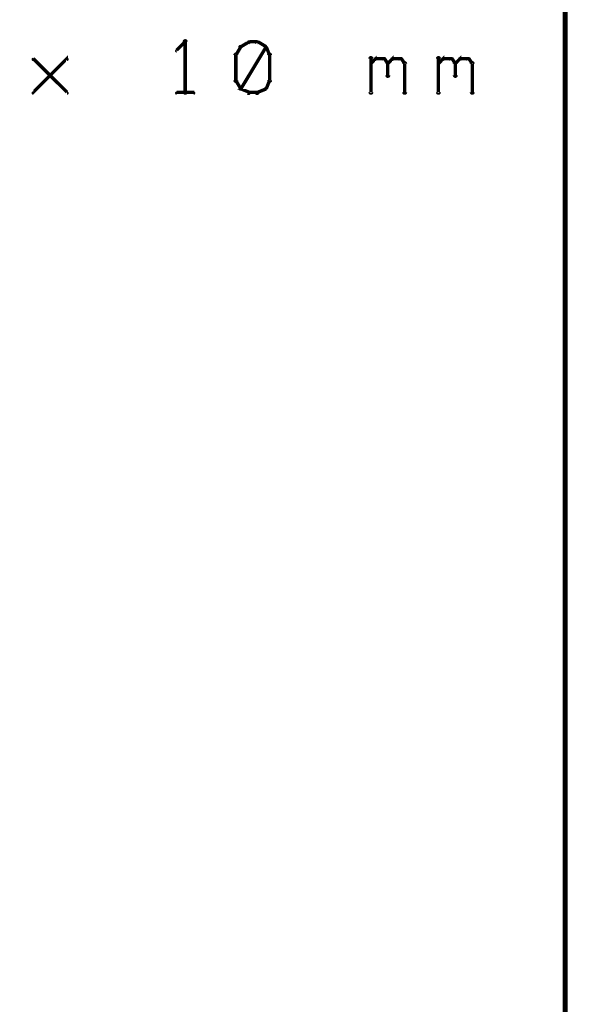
# Model space of a CAD drawing. Extents: x 98 to 599, y 121 to 517.
# Tile 20 of 77: x 216 to 249, y 233 to 292. Entities that reach past the tile are written whole.
import ezdxf

# ---------------------------------------------------------------- set-up
doc = ezdxf.new("R2010")
doc.units = 0
doc.layers.add('DRAWING', color=4, linetype='CONTINUOUS')

msp = doc.modelspace()

# ---------------------------------------------------------------- linework, layer by layer
at = {"layer": 'DRAWING', "color": 2}
for points in [[(98.5, 517, 0.3, 0.3, 0), (98.5, 167, 0, 0, 0), (98.5, 167, 0.2, 0.2, 0), (98.4, 167, 0.2, 0.2, 1), (98.6, 167, 0, 0, 0), (98.5, 166.9, 0.2, 0.2, -1), (98.5, 167.1, 0, 0, 0), (98.5, 167, 0, 0, 0), (98.5, 167, 0.3, 0.3, 0), (248.5, 167, 0, 0, 0), (248.5, 167, 0.2, 0.2, 0), (248.5, 167.1, 0.2, 0.2, -1), (248.5, 166.9, 0, 0, 0), (248.6, 167, 0.2, 0.2, -1), (248.4, 167, 0, 0, 0), (248.5, 167, 0, 0, 0), (248.5, 167, 0.3, 0.3, 0), (248.5, 517, 0, 0, 0)], [(226, 290.2, 0.1, 0.1, 1), (226, 290.3, 0, 0, 0), (226, 290.3, 0, 0, 0), (226, 290.3, 0.2, 0.2, 0), (225.5, 289.8, 0.2, 0.2, 0), (225.5, 289.8, 0, 0, 0), (225.5, 289.8, 0.1, 0.1, 0), (225.5, 289.8, 0.1, 0.1, 1), (225.5, 289.7, 0, 0, 0)], [(225.9, 287.3, 0.1, 0.1, 1), (226.1, 287.3, 0, 0, 0), (226, 287.3, 0, 0, 0), (226, 287.3, 0.2, 0.2, 0), (226, 290.3, 0.2, 0.2, 0), (226, 290.3, 0, 0, 0), (226, 290.3, 0.1, 0.1, 0), (226.1, 290.3, 0.1, 0.1, 1), (225.9, 290.3, 0, 0, 0)], [(229.3, 290, 0.1, 0.1, 1), (229.2, 290, 0, 0, 0), (229.3, 290, 0, 0, 0), (229.3, 290, 0.2, 0.2, 0), (229, 289.5, 0.2, 0.2, 0), (229, 289.5, 0, 0, 0), (229, 289.5, 0.1, 0.1, 0), (229, 289.5, 0.1, 0.1, 1), (229, 289.5, 0, 0, 0)], [(229.8, 290.2, 0.1, 0.1, 1), (229.7, 290.3, 0, 0, 0), (229.8, 290.3, 0, 0, 0), (229.8, 290.3, 0.2, 0.2, 0), (229.3, 290, 0.2, 0.2, 0), (229.3, 290, 0, 0, 0), (229.3, 290, 0.1, 0.1, 0), (229.2, 290, 0.1, 0.1, 1), (229.3, 290, 0, 0, 0)], [(229.2, 287.5, 0.1, 0.1, 1), (229.3, 287.5, 0, 0, 0), (229.3, 287.5, 0, 0, 0), (229.3, 287.5, 0.2, 0.2, 0), (230.8, 290, 0.2, 0.2, 0), (230.8, 290, 0, 0, 0), (230.8, 290, 0.1, 0.1, 0), (230.8, 290, 0.1, 0.1, 1), (230.7, 290, 0, 0, 0)], [(230.3, 290.2, 0.1, 0.1, 1), (230.3, 290.3, 0, 0, 0), (230.3, 290.3, 0, 0, 0), (230.3, 290.3, 0.2, 0.2, 0), (229.8, 290.3, 0.2, 0.2, 0), (229.8, 290.3, 0, 0, 0), (229.8, 290.3, 0.1, 0.1, 0), (229.8, 290.3, 0.1, 0.1, 1), (229.8, 290.2, 0, 0, 0)], [(230.7, 290, 0.1, 0.1, 1), (230.8, 290, 0, 0, 0), (230.8, 290, 0, 0, 0), (230.8, 290, 0.2, 0.2, 0), (230.3, 290.3, 0.2, 0.2, 0), (230.3, 290.3, 0, 0, 0), (230.3, 290.3, 0.1, 0.1, 0), (230.3, 290.3, 0.1, 0.1, 1), (230.2, 290.2, 0, 0, 0)], [(231, 289.5, 0.1, 0.1, 1), (231, 289.5, 0, 0, 0), (231, 289.5, 0, 0, 0), (231, 289.5, 0.2, 0.2, 0), (230.8, 290, 0.2, 0.2, 0), (230.8, 290, 0, 0, 0), (230.8, 290, 0.1, 0.1, 0), (230.8, 290, 0.1, 0.1, 1), (230.7, 290, 0, 0, 0)], [(229.1, 289.5, 0.1, 0.1, 1), (228.9, 289.5, 0, 0, 0), (229, 289.5, 0, 0, 0), (229, 289.5, 0.2, 0.2, 0), (229, 288, 0.2, 0.2, 0), (229, 288, 0, 0, 0), (229, 288, 0.1, 0.1, 0), (228.9, 288, 0.1, 0.1, 1), (229.1, 288, 0, 0, 0)], [(230.9, 288, 0.1, 0.1, 1), (231.1, 288, 0, 0, 0), (231, 288, 0, 0, 0), (231, 288, 0.2, 0.2, 0), (231, 289.5, 0.2, 0.2, 0), (231, 289.5, 0, 0, 0), (231, 289.5, 0.1, 0.1, 0), (231.1, 289.5, 0.1, 0.1, 1), (230.9, 289.5, 0, 0, 0)], [(236.9, 287.3, 0.1, 0.1, 1), (237.1, 287.3, 0, 0, 0), (237, 287.3, 0, 0, 0), (237, 287.3, 0.2, 0.2, 0), (237, 289.3, 0.2, 0.2, 0), (237, 289.3, 0, 0, 0), (237, 289.3, 0.1, 0.1, 0), (237.1, 289.3, 0.1, 0.1, 1), (236.9, 289.3, 0, 0, 0)], [(240.9, 287.3, 0.1, 0.1, 1), (241.1, 287.3, 0, 0, 0), (241, 287.3, 0, 0, 0), (241, 287.3, 0.2, 0.2, 0), (241, 289.3, 0.2, 0.2, 0), (241, 289.3, 0, 0, 0), (241, 289.3, 0.1, 0.1, 0), (241.1, 289.3, 0.1, 0.1, 1), (240.9, 289.3, 0, 0, 0)], [(217, 287.3, 0.1, 0.1, 1), (217, 287.2, 0, 0, 0), (217, 287.3, 0, 0, 0), (217, 287.3, 0.2, 0.2, 0), (219, 289.3, 0.2, 0.2, 0), (219, 289.3, 0, 0, 0), (219, 289.3, 0.1, 0.1, 0), (219, 289.2, 0.1, 0.1, 1), (219, 289.3, 0, 0, 0)], [(219, 287.2, 0.1, 0.1, 1), (219, 287.3, 0, 0, 0), (219, 287.3, 0, 0, 0), (219, 287.3, 0.2, 0.2, 0), (217, 289.3, 0.2, 0.2, 0), (217, 289.3, 0, 0, 0), (217, 289.3, 0.1, 0.1, 0), (217, 289.3, 0.1, 0.1, 1), (217, 289.2, 0, 0, 0)], [(237, 289, 0.1, 0.1, 1), (237, 289, 0, 0, 0), (237, 289, 0, 0, 0), (237, 289, 0.2, 0.2, 0), (237.3, 289.3, 0.2, 0.2, 0), (237.3, 289.3, 0, 0, 0), (237.3, 289.3, 0.1, 0.1, 0), (237.3, 289.2, 0.1, 0.1, 1), (237.2, 289.3, 0, 0, 0)], [(237.3, 289.3, 0.1, 0.1, 1), (237.3, 289.2, 0, 0, 0), (237.3, 289.3, 0, 0, 0), (237.3, 289.3, 0.2, 0.2, 0), (237.8, 289.3, 0.2, 0.2, 0), (237.8, 289.3, 0, 0, 0), (237.8, 289.3, 0.1, 0.1, 0), (237.8, 289.2, 0.1, 0.1, 1), (237.8, 289.3, 0, 0, 0)], [(237.8, 289.3, 0.1, 0.1, 1), (237.7, 289.2, 0, 0, 0), (237.8, 289.3, 0, 0, 0), (237.8, 289.3, 0.2, 0.2, 0), (238, 289, 0.2, 0.2, 0), (238, 289, 0, 0, 0), (238, 289, 0.1, 0.1, 0), (238, 289, 0.1, 0.1, 1), (238, 289, 0, 0, 0)], [(238.1, 289, 0.1, 0.1, 1), (237.9, 289, 0, 0, 0), (238, 289, 0, 0, 0), (238, 289, 0.2, 0.2, 0), (238, 288.3, 0.2, 0.2, 0), (238, 288.3, 0, 0, 0), (238, 288.3, 0.1, 0.1, 0), (237.9, 288.3, 0.1, 0.1, 1), (238.1, 288.3, 0, 0, 0)], [(238, 289, 0.1, 0.1, 1), (238, 289, 0, 0, 0), (238, 289, 0, 0, 0), (238, 289, 0.2, 0.2, 0), (238.3, 289.3, 0.2, 0.2, 0), (238.3, 289.3, 0, 0, 0), (238.3, 289.3, 0.1, 0.1, 0), (238.3, 289.2, 0.1, 0.1, 1), (238.2, 289.3, 0, 0, 0)], [(238.3, 289.3, 0.1, 0.1, 1), (238.3, 289.2, 0, 0, 0), (238.3, 289.3, 0, 0, 0), (238.3, 289.3, 0.2, 0.2, 0), (238.8, 289.3, 0.2, 0.2, 0), (238.8, 289.3, 0, 0, 0), (238.8, 289.3, 0.1, 0.1, 0), (238.8, 289.2, 0.1, 0.1, 1), (238.8, 289.3, 0, 0, 0)], [(238.8, 289.3, 0.1, 0.1, 1), (238.7, 289.2, 0, 0, 0), (238.8, 289.3, 0, 0, 0), (238.8, 289.3, 0.2, 0.2, 0), (239, 289, 0.2, 0.2, 0), (239, 289, 0, 0, 0), (239, 289, 0.1, 0.1, 0), (239, 289, 0.1, 0.1, 1), (239, 289, 0, 0, 0)], [(239.1, 289, 0.1, 0.1, 1), (238.9, 289, 0, 0, 0), (239, 289, 0, 0, 0), (239, 289, 0.2, 0.2, 0), (239, 287.3, 0.2, 0.2, 0), (239, 287.3, 0, 0, 0), (239, 287.3, 0.1, 0.1, 0), (238.9, 287.3, 0.1, 0.1, 1), (239.1, 287.3, 0, 0, 0)], [(241, 289, 0.1, 0.1, 1), (241, 289, 0, 0, 0), (241, 289, 0, 0, 0), (241, 289, 0.2, 0.2, 0), (241.3, 289.3, 0.2, 0.2, 0), (241.3, 289.3, 0, 0, 0), (241.3, 289.3, 0.1, 0.1, 0), (241.3, 289.2, 0.1, 0.1, 1), (241.2, 289.3, 0, 0, 0)], [(241.3, 289.3, 0.1, 0.1, 1), (241.3, 289.2, 0, 0, 0), (241.3, 289.3, 0, 0, 0), (241.3, 289.3, 0.2, 0.2, 0), (241.8, 289.3, 0.2, 0.2, 0), (241.8, 289.3, 0, 0, 0), (241.8, 289.3, 0.1, 0.1, 0), (241.8, 289.2, 0.1, 0.1, 1), (241.8, 289.3, 0, 0, 0)], [(241.8, 289.3, 0.1, 0.1, 1), (241.7, 289.2, 0, 0, 0), (241.8, 289.3, 0, 0, 0), (241.8, 289.3, 0.2, 0.2, 0), (242, 289, 0.2, 0.2, 0), (242, 289, 0, 0, 0), (242, 289, 0.1, 0.1, 0), (242, 289, 0.1, 0.1, 1), (242, 289, 0, 0, 0)], [(242.1, 289, 0.1, 0.1, 1), (241.9, 289, 0, 0, 0), (242, 289, 0, 0, 0), (242, 289, 0.2, 0.2, 0), (242, 288.3, 0.2, 0.2, 0), (242, 288.3, 0, 0, 0), (242, 288.3, 0.1, 0.1, 0), (241.9, 288.3, 0.1, 0.1, 1), (242.1, 288.3, 0, 0, 0)], [(242, 289, 0.1, 0.1, 1), (242, 289, 0, 0, 0), (242, 289, 0, 0, 0), (242, 289, 0.2, 0.2, 0), (242.3, 289.3, 0.2, 0.2, 0), (242.3, 289.3, 0, 0, 0), (242.3, 289.3, 0.1, 0.1, 0), (242.3, 289.2, 0.1, 0.1, 1), (242.2, 289.3, 0, 0, 0)], [(242.3, 289.3, 0.1, 0.1, 1), (242.3, 289.2, 0, 0, 0), (242.3, 289.3, 0, 0, 0), (242.3, 289.3, 0.2, 0.2, 0), (242.8, 289.3, 0.2, 0.2, 0), (242.8, 289.3, 0, 0, 0), (242.8, 289.3, 0.1, 0.1, 0), (242.8, 289.2, 0.1, 0.1, 1), (242.8, 289.3, 0, 0, 0)], [(242.8, 289.3, 0.1, 0.1, 1), (242.7, 289.2, 0, 0, 0), (242.8, 289.3, 0, 0, 0), (242.8, 289.3, 0.2, 0.2, 0), (243, 289, 0.2, 0.2, 0), (243, 289, 0, 0, 0), (243, 289, 0.1, 0.1, 0), (243, 289, 0.1, 0.1, 1), (243, 289, 0, 0, 0)], [(243.1, 289, 0.1, 0.1, 1), (242.9, 289, 0, 0, 0), (243, 289, 0, 0, 0), (243, 289, 0.2, 0.2, 0), (243, 287.3, 0.2, 0.2, 0), (243, 287.3, 0, 0, 0), (243, 287.3, 0.1, 0.1, 0), (242.9, 287.3, 0.1, 0.1, 1), (243.1, 287.3, 0, 0, 0)], [(229, 288, 0.1, 0.1, 1), (229, 288, 0, 0, 0), (229, 288, 0, 0, 0), (229, 288, 0.2, 0.2, 0), (229.3, 287.5, 0.2, 0.2, 0), (229.3, 287.5, 0, 0, 0), (229.3, 287.5, 0.1, 0.1, 0), (229.2, 287.5, 0.1, 0.1, 1), (229.3, 287.5, 0, 0, 0)], [(230.7, 287.5, 0.1, 0.1, 1), (230.8, 287.5, 0, 0, 0), (230.8, 287.5, 0, 0, 0), (230.8, 287.5, 0.2, 0.2, 0), (231, 288, 0.2, 0.2, 0), (231, 288, 0, 0, 0), (231, 288, 0.1, 0.1, 0), (231, 288, 0.1, 0.1, 1), (231, 288, 0, 0, 0)], [(225.5, 287.3, 0.1, 0.1, 1), (225.5, 287.2, 0, 0, 0), (225.5, 287.3, 0, 0, 0), (225.5, 287.3, 0.2, 0.2, 0), (226.5, 287.3, 0.2, 0.2, 0), (226.5, 287.3, 0, 0, 0), (226.5, 287.3, 0.1, 0.1, 0), (226.5, 287.2, 0.1, 0.1, 1), (226.5, 287.3, 0, 0, 0)], [(229.3, 287.5, 0.1, 0.1, 1), (229.2, 287.5, 0, 0, 0), (229.3, 287.5, 0, 0, 0), (229.3, 287.5, 0.2, 0.2, 0), (229.8, 287.3, 0.2, 0.2, 0), (229.8, 287.3, 0, 0, 0), (229.8, 287.3, 0.1, 0.1, 0), (229.7, 287.2, 0.1, 0.1, 1), (229.8, 287.3, 0, 0, 0)], [(229.8, 287.3, 0.1, 0.1, 1), (229.8, 287.2, 0, 0, 0), (229.8, 287.3, 0, 0, 0), (229.8, 287.3, 0.2, 0.2, 0), (230.3, 287.3, 0.2, 0.2, 0), (230.3, 287.3, 0, 0, 0), (230.3, 287.3, 0.1, 0.1, 0), (230.3, 287.2, 0.1, 0.1, 1), (230.3, 287.3, 0, 0, 0)], [(230.2, 287.3, 0.1, 0.1, 1), (230.3, 287.2, 0, 0, 0), (230.3, 287.3, 0, 0, 0), (230.3, 287.3, 0.2, 0.2, 0), (230.8, 287.5, 0.2, 0.2, 0), (230.8, 287.5, 0, 0, 0), (230.8, 287.5, 0.1, 0.1, 0), (230.8, 287.5, 0.1, 0.1, 1), (230.7, 287.5, 0, 0, 0)]]:
    msp.add_lwpolyline(points, format="xyseb", dxfattribs=at)

doc.saveas('drawing.dxf')
